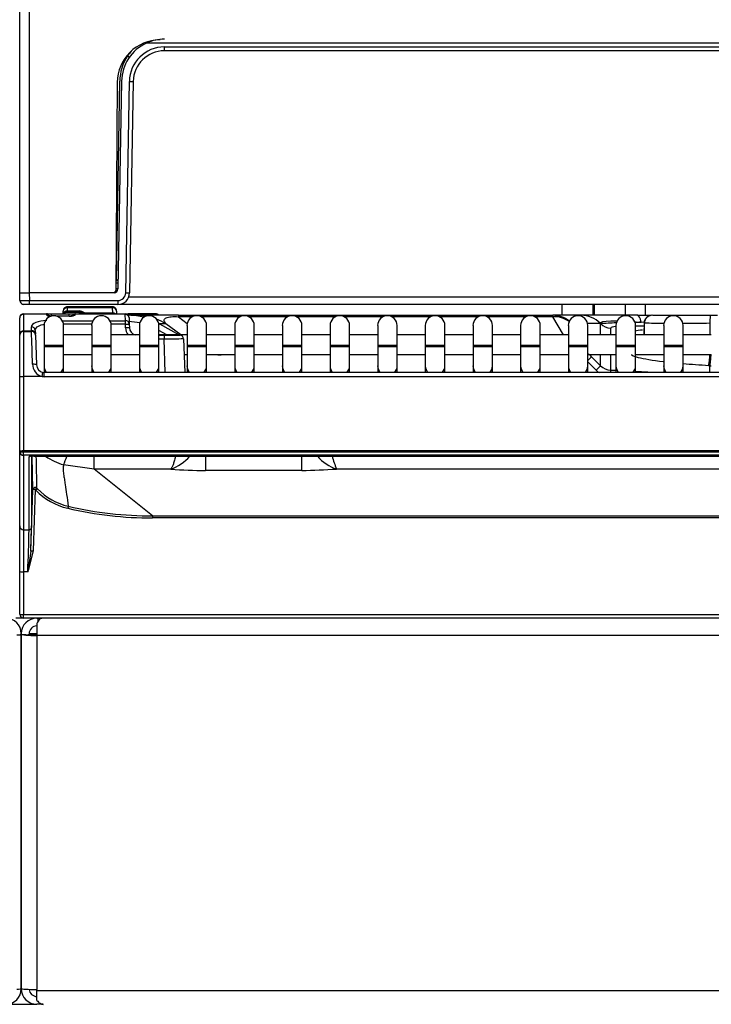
# Model space of a CAD drawing. Header units: millimetres. Extents: x -40 to 419, y 0 to 295.
# Tile 29 of 72: x 92 to 105, y 173 to 192. Entities that reach past the tile are written whole.
import ezdxf
from ezdxf.enums import TextEntityAlignment as Align

# ---------------------------------------------------------------- set-up
doc = ezdxf.new("R2010")
doc.units = ezdxf.units.MM
doc.layers.add('BW4_CTMPLUS_RL', color=7, linetype='Continuous')
doc.layers.add('Standard', color=7, linetype='Continuous')
doc.styles.add('SEACAD_Arial', font='arial.ttf')
doc.dimstyles.new('ISO_(mm)', dxfattribs={"dimtxt": 3, "dimasz": 3, "dimexe": 1.5, "dimexo": 0, "dimgap": 0.75, "dimtad": 1, "dimdec": 0, "dimlfac": 6.666667, "dimtxsty": 'SEACAD_Arial', "dimblk1": '_SE_FILLED', "dimblk2": '_SE_FILLED', "dimsah": 1, "dimcen": 1.5, "dimadec": 0, "dimazin": 0, "dimtfac": 0.5, "dimtmove": 0, "dimatfit": 3, "dimfxl": 1, "dimarcsym": 0})

# ---------------------------------------------------------------- blocks, each defined once
blk = doc.blocks.new('SE')
at = {"layer": 'BW4_CTMPLUS_RL', "color": 7, "linetype": 'Continuous'}
for p, q in [((92, 186.652), (92, 210.022)), ((92.18, 210.022), (92.18, 186.682)), ((137.57, 191.481), (94.438, 191.481)), ((94.784, 191.332), (94.784, 191.406)), ((94.784, 191.406), (137.224, 191.406)), ((94.074, 191.253), (94.074, 191.235)), ((137.224, 191.332), (94.784, 191.332)), ((93.876, 190.723), (93.846, 186.726)), ((93.86, 186.907), (93.925, 190.746)), ((93.959, 190.746), (93.889, 186.755)), ((94.038, 186.678), (94.109, 190.742)), ((94.184, 190.742), (94.113, 186.678)), ((92.004, 186.682), (92.184, 186.682)), ((92.006, 186.53), (92.004, 186.652)), ((93.814, 186.682), (92.184, 186.682)), ((92.184, 186.682), (92.186, 186.531)), ((92.186, 186.457), (92.081, 186.457)), ((92.186, 186.457), (92.186, 186.531)), ((92.186, 186.531), (93.888, 186.531)), ((93.888, 186.457), (92.186, 186.457)), ((93.888, 186.531), (93.888, 186.457)), ((94.034, 186.457), (93.927, 186.457)), ((137.974, 186.457), (94.034, 186.457)), ((94.097, 186.604), (137.911, 186.604)), ((102.425, 186.457), (102.425, 186.247)), ((103.025, 186.247), (103.025, 186.457)), ((103.047, 186.457), (103.047, 186.247)), ((103.647, 186.247), (103.647, 186.457)), ((104.031, 186.247), (104.031, 186.457)), ((92.075, 186.277), (92.075, 186.266)), ((92.075, 186.277), (92.516, 186.277)), ((92.075, 186.266), (92.075, 185.95)), ((92.517, 186.266), (92.075, 186.266)), ((92.517, 186.266), (92.516, 186.277)), ((92.516, 186.277), (92.606, 186.277)), ((92.517, 186.264), (92.517, 186.266)), ((92.606, 186.277), (92.954, 186.277)), ((92.606, 186.277), (92.606, 186.232)), ((92.836, 186.277), (92.838, 186.329)), ((92.838, 186.337), (92.838, 186.329)), ((92.91, 186.322), (93.145, 186.322)), ((92.91, 186.299), (92.91, 186.322)), ((93.145, 186.299), (92.91, 186.299)), ((92.913, 186.393), (92.911, 186.33)), ((92.911, 186.33), (93.145, 186.33)), ((92.913, 186.393), (92.913, 186.409)), ((93.787, 186.409), (92.913, 186.409)), ((93.787, 186.393), (92.913, 186.393)), ((92.954, 186.277), (93.074, 186.277)), ((92.954, 186.232), (92.954, 186.277)), ((93.074, 186.275), (93.071, 186.266)), ((94.028, 186.266), (93.071, 186.266)), ((93.074, 186.277), (94.028, 186.277)), ((93.074, 186.277), (93.074, 186.275)), ((93.145, 186.322), (93.145, 186.33)), ((93.145, 186.299), (93.145, 186.322)), ((93.145, 186.299), (93.145, 186.277)), ((93.145, 186.299), (93.198, 186.299)), ((93.243, 186.292), (93.791, 186.292)), ((93.787, 186.393), (93.787, 186.409)), ((93.791, 186.292), (93.787, 186.393)), ((93.862, 186.329), (93.862, 186.337)), ((93.862, 186.329), (93.864, 186.277)), ((94.028, 186.277), (94.089, 186.277)), ((94.028, 186.266), (94.028, 186.277)), ((94.032, 186.144), (94.028, 186.266)), ((94.615, 186.277), (94.089, 186.277)), ((94.089, 186.244), (94.089, 186.277)), ((92, 186.202), (92, 186.196)), ((92, 185.881), (92, 186.196)), ((92.614, 186.232), (92.607, 186.232)), ((92.953, 186.232), (92.698, 186.232)), ((92.953, 186.229), (92.71, 186.229)), ((92.818, 186.144), (93.41, 186.144)), ((93.386, 186.075), (92.841, 186.075)), ((93.734, 186.144), (94.032, 186.144)), ((94.032, 186.075), (93.758, 186.075)), ((94.032, 186.075), (94.032, 186.144)), ((94.032, 186.075), (94.107, 186.077)), ((94.035, 186.006), (94.032, 186.075)), ((94.214, 186.247), (94.099, 186.247)), ((94.103, 186.204), (94.103, 186.199)), ((94.103, 186.199), (94.107, 186.077)), ((94.107, 186.077), (94.11, 186.009)), ((95.052, 186.247), (94.214, 186.247)), ((94.811, 186.086), (94.69, 186.086)), ((94.69, 186.086), (95.066, 185.87)), ((95.1, 185.87), (94.811, 186.086)), ((95.052, 186.247), (102.249, 186.247)), ((95.052, 186.247), (95.052, 186.22)), ((95.052, 186.22), (95.222, 186.092)), ((95.326, 186.22), (95.052, 186.22)), ((96.243, 186.22), (95.484, 186.22)), ((97.159, 186.22), (96.401, 186.22)), ((98.076, 186.22), (97.317, 186.22)), ((98.992, 186.22), (98.234, 186.22)), ((99.909, 186.22), (99.15, 186.22)), ((100.825, 186.22), (100.067, 186.22)), ((101.742, 186.22), (100.983, 186.22)), ((102.252, 186.22), (101.9, 186.22)), ((102.793, 186.247), (102.249, 186.247)), ((102.252, 186.22), (102.249, 186.247)), ((102.46, 185.87), (102.252, 186.22)), ((103.883, 186.247), (102.793, 186.247)), ((102.92, 186.093), (103.163, 186.093)), ((103.169, 186.087), (103.163, 186.093)), ((103.169, 185.87), (103.169, 186.087)), ((103.883, 186.247), (104.122, 186.247)), ((104.004, 186.111), (103.952, 186.113)), ((104.007, 186.099), (104.004, 185.907)), ((104.011, 186.1), (104.007, 185.87)), ((104.172, 186.247), (105.281, 186.247)), ((105.273, 186.099), (105.273, 185.87)), ((105.281, 186.247), (105.419, 186.247)), ((92, 185.864), (92, 185.881)), ((92.075, 185.95), (92.075, 185.939)), ((92.075, 185.95), (92.227, 185.95)), ((92.075, 185.939), (92.075, 185.071)), ((92.075, 185.939), (92.228, 185.939)), ((92.227, 185.95), (92.225, 186.023)), ((92.3, 185.956), (92.302, 185.883)), ((92.303, 185.867), (92.302, 185.883)), ((92.468, 186.05), (92.468, 185.675)), ((92.843, 185.675), (92.843, 186.05)), ((93.385, 186.05), (93.385, 185.675)), ((93.76, 185.675), (93.76, 186.05)), ((94.11, 186.009), (94.035, 186.006)), ((94.301, 186.05), (94.301, 185.675)), ((94.676, 185.675), (94.676, 186.05)), ((94.829, 185.87), (94.676, 185.958)), ((95.218, 186.05), (95.218, 185.675)), ((95.593, 185.675), (95.593, 186.05)), ((96.134, 186.05), (96.134, 185.675)), ((96.509, 185.675), (96.509, 186.05)), ((97.051, 186.05), (97.051, 185.675)), ((97.426, 185.675), (97.426, 186.05)), ((97.967, 186.05), (97.967, 185.675)), ((98.342, 185.675), (98.342, 186.05)), ((98.884, 186.05), (98.884, 185.675)), ((99.259, 185.675), (99.259, 186.05)), ((99.8, 186.05), (99.8, 185.675)), ((100.175, 185.675), (100.175, 186.05)), ((100.717, 186.05), (100.717, 185.675)), ((101.092, 185.675), (101.092, 186.05)), ((101.633, 186.05), (101.633, 185.675)), ((102.008, 185.675), (102.008, 186.05)), ((102.55, 186.05), (102.55, 185.675)), ((102.925, 185.675), (102.925, 186.05)), ((103.364, 185.87), (103.364, 186.001)), ((103.466, 186.05), (103.466, 185.675)), ((103.841, 185.675), (103.841, 186.05)), ((104.383, 186.05), (104.383, 185.675)), ((104.758, 185.675), (104.758, 186.05)), ((92, 185.075), (92, 185.864)), ((92.303, 185.867), (92.323, 185.293)), ((93.385, 185.87), (92.843, 185.87)), ((94.301, 185.87), (93.76, 185.87)), ((95.218, 185.87), (94.676, 185.87)), ((94.676, 185.864), (94.778, 185.864)), ((94.778, 185.789), (94.676, 185.789)), ((94.778, 185.864), (94.778, 185.789)), ((94.778, 185.864), (95.078, 185.864)), ((94.8, 185.146), (94.778, 185.789)), ((95.153, 185.792), (95.175, 185.146)), ((96.134, 185.87), (95.593, 185.87)), ((97.051, 185.87), (96.509, 185.87)), ((97.967, 185.87), (97.426, 185.87)), ((98.884, 185.87), (98.342, 185.87)), ((99.8, 185.87), (99.259, 185.87)), ((100.717, 185.87), (100.175, 185.87)), ((101.633, 185.87), (101.092, 185.87)), ((102.55, 185.87), (102.008, 185.87)), ((103.466, 185.87), (102.925, 185.87)), ((104.383, 185.87), (103.841, 185.87)), ((105.299, 185.87), (104.758, 185.87)), ((92.468, 185.675), (92.843, 185.675)), ((92.468, 185.675), (92.468, 185.645)), ((92.468, 185.645), (92.843, 185.645)), ((92.468, 185.645), (92.468, 185.275)), ((92.843, 185.645), (92.843, 185.675)), ((92.843, 185.275), (92.843, 185.645)), ((93.385, 185.675), (93.76, 185.675)), ((93.385, 185.675), (93.385, 185.645)), ((93.385, 185.645), (93.76, 185.645)), ((93.385, 185.645), (93.385, 185.275)), ((93.76, 185.645), (93.76, 185.675)), ((93.76, 185.275), (93.76, 185.645)), ((94.301, 185.675), (94.676, 185.675)), ((94.301, 185.675), (94.301, 185.645)), ((94.301, 185.645), (94.676, 185.645)), ((94.301, 185.645), (94.301, 185.275)), ((94.676, 185.645), (94.676, 185.675)), ((94.676, 185.275), (94.676, 185.645)), ((95.218, 185.675), (95.593, 185.675)), ((95.218, 185.675), (95.218, 185.645)), ((95.218, 185.645), (95.593, 185.645)), ((95.218, 185.645), (95.218, 185.275)), ((95.593, 185.645), (95.593, 185.675)), ((95.593, 185.275), (95.593, 185.645)), ((96.134, 185.675), (96.509, 185.675)), ((96.134, 185.675), (96.134, 185.645)), ((96.134, 185.645), (96.509, 185.645)), ((96.134, 185.645), (96.134, 185.275)), ((96.509, 185.645), (96.509, 185.675)), ((96.509, 185.275), (96.509, 185.645)), ((97.051, 185.675), (97.426, 185.675)), ((97.051, 185.675), (97.051, 185.645)), ((97.051, 185.645), (97.426, 185.645)), ((97.051, 185.645), (97.051, 185.275)), ((97.426, 185.645), (97.426, 185.675)), ((97.426, 185.275), (97.426, 185.645)), ((97.967, 185.675), (98.342, 185.675)), ((97.967, 185.675), (97.967, 185.645)), ((97.967, 185.645), (98.342, 185.645)), ((97.967, 185.645), (97.967, 185.275)), ((98.342, 185.645), (98.342, 185.675)), ((98.342, 185.275), (98.342, 185.645)), ((98.884, 185.675), (99.259, 185.675)), ((98.884, 185.675), (98.884, 185.645)), ((98.884, 185.645), (99.259, 185.645)), ((98.884, 185.645), (98.884, 185.275)), ((99.259, 185.645), (99.259, 185.675)), ((99.259, 185.275), (99.259, 185.645)), ((99.8, 185.675), (100.175, 185.675)), ((99.8, 185.675), (99.8, 185.645)), ((99.8, 185.645), (100.175, 185.645)), ((99.8, 185.645), (99.8, 185.275)), ((100.175, 185.645), (100.175, 185.675)), ((100.175, 185.275), (100.175, 185.645)), ((100.717, 185.675), (101.092, 185.675)), ((100.717, 185.675), (100.717, 185.645)), ((100.717, 185.645), (101.092, 185.645)), ((100.717, 185.645), (100.717, 185.275)), ((101.092, 185.645), (101.092, 185.675)), ((101.092, 185.275), (101.092, 185.645)), ((101.633, 185.675), (102.008, 185.675)), ((101.633, 185.675), (101.633, 185.645)), ((101.633, 185.645), (102.008, 185.645)), ((101.633, 185.645), (101.633, 185.275)), ((102.008, 185.645), (102.008, 185.675)), ((102.008, 185.275), (102.008, 185.645)), ((102.55, 185.675), (102.925, 185.675)), ((102.55, 185.675), (102.55, 185.645)), ((102.55, 185.645), (102.925, 185.645)), ((102.55, 185.645), (102.55, 185.275)), ((102.925, 185.645), (102.925, 185.675)), ((102.925, 185.275), (102.925, 185.645)), ((103.466, 185.675), (103.841, 185.675)), ((103.466, 185.675), (103.466, 185.645)), ((103.466, 185.645), (103.841, 185.645)), ((103.466, 185.645), (103.466, 185.275)), ((103.841, 185.645), (103.841, 185.675)), ((103.841, 185.275), (103.841, 185.645)), ((104.383, 185.675), (104.758, 185.675)), ((104.383, 185.675), (104.383, 185.645)), ((104.383, 185.645), (104.758, 185.645)), ((104.383, 185.645), (104.383, 185.275)), ((104.758, 185.645), (104.758, 185.675)), ((104.758, 185.275), (104.758, 185.645)), ((92.843, 185.495), (93.385, 185.495)), ((93.76, 185.495), (94.301, 185.495)), ((95.163, 185.495), (95.218, 185.495)), ((95.593, 185.495), (96.134, 185.495)), ((95.873, 185.495), (95.873, 185.489)), ((96.134, 185.489), (95.873, 185.489)), ((96.509, 185.495), (97.051, 185.495)), ((97.051, 185.489), (96.509, 185.489)), ((97.426, 185.495), (97.967, 185.495)), ((97.967, 185.489), (97.426, 185.489)), ((98.342, 185.495), (98.884, 185.495)), ((98.884, 185.489), (98.342, 185.489)), ((99.259, 185.495), (99.8, 185.495)), ((99.8, 185.489), (99.259, 185.489)), ((100.175, 185.495), (100.717, 185.495)), ((100.717, 185.489), (100.175, 185.489)), ((101.092, 185.495), (101.633, 185.495)), ((101.633, 185.489), (101.092, 185.489)), ((102.008, 185.495), (102.55, 185.495)), ((102.55, 185.489), (102.008, 185.489)), ((102.925, 185.495), (103.466, 185.495)), ((102.925, 185.353), (103.084, 185.194)), ((102.996, 185.449), (102.969, 185.495)), ((102.996, 185.449), (103.169, 185.276)), ((103.169, 185.276), (103.169, 185.495)), ((103.364, 185.189), (103.364, 185.495)), ((103.841, 185.495), (104.383, 185.495)), ((104.758, 185.495), (105.299, 185.495)), ((92.468, 185.275), (92.468, 185.146)), ((92.473, 185.067), (92.473, 185.146)), ((118.108, 185.146), (92.473, 185.146)), ((92.843, 185.146), (92.843, 185.275)), ((93.385, 185.275), (93.385, 185.146)), ((93.76, 185.146), (93.76, 185.275)), ((94.301, 185.275), (94.301, 185.146)), ((94.676, 185.146), (94.676, 185.275)), ((95.218, 185.275), (95.218, 185.146)), ((95.593, 185.146), (95.593, 185.275)), ((96.134, 185.275), (96.134, 185.146)), ((96.509, 185.146), (96.509, 185.275)), ((97.051, 185.275), (97.051, 185.146)), ((97.426, 185.146), (97.426, 185.275)), ((97.967, 185.275), (97.967, 185.146)), ((98.342, 185.146), (98.342, 185.275)), ((98.884, 185.275), (98.884, 185.146)), ((99.259, 185.146), (99.259, 185.275)), ((99.8, 185.275), (99.8, 185.146)), ((100.175, 185.146), (100.175, 185.275)), ((100.717, 185.275), (100.717, 185.146)), ((101.092, 185.146), (101.092, 185.275)), ((101.633, 185.275), (101.633, 185.146)), ((102.008, 185.146), (102.008, 185.275)), ((102.55, 185.275), (102.55, 185.146)), ((102.925, 185.146), (102.925, 185.275)), ((103.466, 185.184), (103.364, 185.189)), ((103.466, 185.275), (103.466, 185.146)), ((103.841, 185.146), (103.841, 185.275)), ((104.193, 185.146), (103.841, 185.164)), ((104.383, 185.275), (104.383, 185.146)), ((104.758, 185.146), (104.758, 185.275)), ((105.272, 185.277), (105.248, 185.278)), ((105.272, 185.146), (105.272, 185.277)), ((92, 183.63), (92, 185.075)), ((92.075, 185.071), (92.075, 183.639)), ((92.43, 185.071), (92.075, 185.071)), ((118.108, 185.067), (92.473, 185.067)), ((92, 182.2), (92, 183.63)), ((92, 183.63), (92, 183.63)), ((92.075, 183.639), (92.075, 183.621)), ((153.725, 183.639), (92.075, 183.639)), ((92.075, 183.556), (92.075, 183.621)), ((92.075, 183.621), (153.725, 183.621)), ((153.725, 183.556), (92.075, 183.556)), ((92.075, 183.556), (92.075, 182.126)), ((92.182, 182.126), (92.182, 183.531)), ((92.227, 183.541), (92.227, 182.169)), ((92.255, 182.895), (92.24, 183.541)), ((92.272, 183.542), (92.272, 183.542)), ((92.272, 183.542), (118.998, 183.542)), ((92.272, 183.542), (118.998, 183.542)), ((93.429, 183.291), (93.429, 183.542)), ((95.573, 183.536), (95.573, 183.264)), ((97.427, 183.264), (97.427, 183.536)), ((93.429, 183.291), (92.845, 183.373)), ((94.904, 183.291), (93.429, 183.291)), ((94.557, 182.39), (93.429, 183.291)), ((97.427, 183.264), (95.573, 183.264)), ((147.697, 183.291), (98.094, 183.291)), ((92.214, 181.714), (92.255, 182.895)), ((92.3, 182.899), (92.259, 181.717)), ((92.312, 182.886), (92.3, 182.899)), ((92.344, 182.912), (92.332, 182.924)), ((94.557, 182.39), (151.243, 182.39)), ((94.557, 182.39), (94.557, 182.351)), ((151.243, 182.351), (94.557, 182.351)), ((92, 181.325), (92, 182.2)), ((92.075, 182.126), (92.182, 182.126)), ((92.075, 182.126), (92.075, 181.316)), ((92.259, 181.717), (92.165, 181.344)), ((92, 181.554), (92, 181.554)), ((92.214, 181.714), (92.155, 181.316)), ((92.214, 181.715), (92.211, 181.665)), ((92, 181.404), (92, 181.404)), ((92, 181.327), (92, 181.327)), ((92, 180.502), (92, 181.325)), ((92.155, 181.316), (92.075, 181.316)), ((92.075, 181.316), (92.075, 180.494)), ((92, 180.607), (92, 180.607)), ((92.075, 180.427), (91.925, 180.427)), ((92, 180.502), (92, 180.502)), ((92, 180.499), (92, 180.502)), ((92.075, 180.494), (92.075, 180.493)), ((92.075, 180.493), (153.725, 180.493)), ((92.075, 180.427), (92.075, 180.493)), ((153.725, 180.427), (92.075, 180.427)), ((92.331, 180.426), (92.351, 180.426)), ((92.351, 180.426), (92.351, 180.361)), ((92.351, 180.426), (92.416, 180.426)), ((92.416, 180.426), (92.428, 180.426)), ((92.593, 180.426), (92.593, 180.427)), ((92.893, 180.427), (92.893, 180.426)), ((92.893, 180.426), (92.893, 180.427)), ((92.331, 180.325), (92.331, 180.09)), ((91.944, 180.107), (92.031, 180.107)), ((92.031, 180.126), (92.031, 180.107)), ((92.031, 180.126), (92.031, 180.107)), ((92.031, 173.302), (92.031, 180.107)), ((92.117, 180.107), (92.031, 180.107)), ((92.031, 180.107), (92.031, 173.302)), ((92.225, 180.113), (92.119, 180.1)), ((92.331, 180.126), (92.181, 180.126)), ((92.181, 180.126), (92.181, 180.107)), ((153.532, 180.09), (92.331, 180.09)), ((92.331, 180.09), (92.331, 173.284)), ((92.331, 173.265), (92.331, 173.284)), ((92.331, 173.265), (153.532, 173.265)), ((92.331, 173.077), (92.331, 173.265)), ((91.731, 173.002), (92.331, 173.002)), ((92.378, 173.002), (92.331, 173.002)), ((92.435, 173.002), (92.378, 173.002)), ((92.452, 173.002), (92.435, 173.002))]:
    blk.add_line(p, q, dxfattribs=at)
for centre, radius, start, end in [((94.701, 190.717), 0.825, 90, 179.5606), ((94.784, 190.732), 0.825, 114.7831, 179), ((94.784, 190.731), 0.675, 90, 179), ((94.784, 190.732), 0.825, 90, 114.7831), ((94.817, 190.74), 0.892, 146.3339, 179.6198), ((94.784, 190.731), 0.87, 136.9697, 144.6264), ((94.542, 191.875), 0.793, 233.8403, 237.0599), ((94.784, 190.732), 0.6, 90, 179), ((94.152, 192.175), 1.433, 268.2507, 271.2493), ((93.814, 186.757), 0.075, 270, 359), ((93.771, 186.727), 0.075, 325.2395, 359.5606), ((93.888, 186.682), 0.225, 270, 359), ((93.888, 186.681), 0.15, 270.0586, 358.9414), ((92.091, 189.638), 3.109, 268.4455, 271.7628), ((92.081, 186.532), 0.075, 181, 211.0286), ((92.078, 186.525), 0.068, 176.0136, 249.445), ((92.081, 186.532), 0.075, 248.2038, 270), ((92.075, 186.202), 0.075, 90, 180), ((92.516, 186.232), 0.045, 2.0076, 90), ((92.91, 186.247), 0.075, 90, 156.4218), ((93.074, 186.232), 0.045, 90, 162.2298), ((93.145, 186.18), 0.15, 48.8323, 90), ((93.145, 186.247), 0.075, 44.427, 90), ((93.252, 186.352), 0.075, 224.427, 270), ((94.028, 186.202), 0.075, 2.0076, 90), ((94.615, 186.202), 0.075, 36.8699, 90), ((92.656, 186.05), 0.188, 0, 180), ((92.955, 186.449), 0.217, 269.5366, 278.0877), ((93.572, 186.05), 0.188, 0, 180), ((94.093, 185.069), 1.178, 75.4162, 89.7193), ((94.005, 184.447), 1.683, 79.6195, 86.7455), ((94.489, 186.05), 0.188, 0, 180), ((95.405, 186.05), 0.188, 0, 180), ((96.322, 186.05), 0.188, 0, 180), ((97.238, 186.05), 0.188, 0, 180), ((98.155, 186.05), 0.188, 0, 180), ((99.071, 186.05), 0.188, 0, 180), ((99.988, 186.05), 0.188, 0, 180), ((100.904, 186.05), 0.188, 0, 180), ((101.821, 186.05), 0.188, 0, 180), ((102.737, 186.05), 0.188, 0, 180), ((104.157, 167.986), 18.128, 92.1852, 93.1254), ((103.654, 186.05), 0.188, 0, 180), ((104.157, 167.986), 18.128, 90.6489, 91.0532), ((104.157, 186.097), 0.15, 89.9998, 178.9999), ((104.167, 186.091), 0.156, 87.4313, 177.019), ((104.684, 829.687), 643.588, 269.940068, 269.973179), ((104.57, 186.05), 0.188, 0, 180), ((104.684, 829.687), 643.588, 270.005091, 270.052383), ((92.075, 185.864), 0.075, 90, 180), ((-2.926, 182.602), 95.212, 1.6283, 2.00832), ((92.228, 185.864), 0.075, 2, 90), ((94.259, 186.014), 0.225, 182.0076, 219.9385), ((94.259, 186.014), 0.15, 182.0076, 254.354), ((95.235, 147.193), 38.599, 90.1229, 90.6797), ((95.078, 185.789), 0.075, 2.0076, 90), ((102.62, 185.071), 0.534, 45.1274, 54.9536), ((104.075, 185.52), 1.197, 348.3344, 358.9342), ((92.497, 185.311), 0.249, 180.7299, 254.3925), ((92.481, 185.3), 0.158, 182.5877, 256.6463), ((92.473, 185.286), 0.141, 258.4781, 269.9593), ((103.382, 185.49), 0.301, 225.097, 266.7523), ((105.35, 186.685), 1.411, 266.8233, 267.9282), ((31.103, 181.897), 61.238, 0.96105, 1.53956), ((93.176, 184.527), 1.2, 235.6238, 254.0014), ((87.327, 185.568), 5.938, 338.3004, 339.9672), ((94.587, 184.166), 0.931, 289.9165, 317.5585), ((98.405, 184.159), 0.922, 222.4042, 250.2857), ((99.7, 183.987), 1.75, 194.8395, 203.4375), ((95.524, 190.277), 7.013, 264.9326, 270.404), ((97.181, 197.384), 14.122, 270.9983, 273.7081), ((92.3, 182.893), 0.045, 43.5092, 177.8181), ((93.21, 183.755), 1.25, 224.0599, 256.8056), ((93.206, 183.742), 1.197, 223.9364, 256.9027), ((93.329, 182.453), 0.413, 162.5666, 168.0582), ((94.56, 189.588), 7.237, 256.9386, 269.9737), ((94.559, 189.57), 7.18, 256.9252, 269.9834), ((35.024, 183.583), 57.176, 357.7275, 358.5394), ((80.19, 185.623), 12.717, 340.2019, 340.3332), ((91.731, 180.126), 0.3, 0, 90), ((92.075, 180.502), 0.075, 182.0076, 270), ((92.331, 180.126), 0.3, 90, 180), ((93.126, 180.352), 0.075, 90, 96.9797), ((92.331, 180.126), 0.15, 90, 180), ((92.122, 180.97), 0.863, 269.7192, 275.4437), ((91.731, 173.302), 0.3, 270, 0), ((92.331, 173.302), 0.3, 180, 270), ((92.331, 173.302), 0.15, 184.8202, 270)]:
    blk.add_arc(centre, radius, start, end, dxfattribs=at)
for centre, major_axis, ratio, start_param, end_param in [((94.038, 186.679), (0.075, -0.0013), 0.013088, 4.712617, 6.283185), ((92.075, 186.196), (0.075, 0), 0.927184, 1.570796, 3.141593), ((92.517, 186.224), (0.045, 0.0016), 0.927104, 0.243761, 1.538309), ((92.607, 186.264), (-0.0901, 0.0004), 0.387555, 0.015234, 1.579635), ((92.517, 186.222), (0.045, 0.0016), 0.927104, 0.282239, 1.538309), ((92.911, 186.262), (0.075, -0.0026), 0.894317, 1.602136, 2.968029), ((92.913, 186.326), (0.075, -0.0026), 0.894317, 1.602136, 3.141593), ((92.91, 186.247), (0.075, -0.0026), 0.699781, 1.595322, 2.583625), ((92.954, 186.275), (-0.12, -0.001), 0.38754, 1.557708, 2.920948), ((93.074, 186.231), (-0.045, 0.0016), 0.989056, 4.747046, 5.988135), ((93.071, 186.224), (0.039, -0.0224), 0.906527, 2.049955, 3.146111), ((93.243, 186.36), (0.0494, 0.0565), 0.796326, 3.141593, 3.973709), ((93.787, 186.326), (-0.075, -0.0026), 0.894317, 3.141593, 4.68105), ((93.791, 186.225), (0.075, 0.0026), 0.894317, 0.830172, 1.539457), ((94.028, 186.196), (0.075, 0.0026), 0.927104, 0, 1.538309), ((92.525, 186.023), (0.3, -0.002), 0.403684, 1.587641, 3.158437), ((92.607, 186.187), (0, -0.045), 0.002042, 3.141593, 3.404366), ((92.953, 186.187), (0, -0.045), 0.002042, 3.115595, 3.525566), ((94.032, 186.075), (0.075, 0.0026), 0.927104, 0, 1.538309), ((94.099, 186.127), (0, 0.12), 0.650613, 0, 0.132611), ((94.214, 185.047), (0, 1.2), 0.996195, 6.102833, 6.283185), ((94.214, 185.047), (0, 1.2), 0.996195, 5.759587, 5.926001), ((94.631, 185.982), (0.06, 0.104), 0.008708, 0.043593, 0.700485), ((102.249, 185.722), (0, -0.525), 0.996155, 2.479194, 3.141593), ((102.252, 185.707), (0.451, 0.269), 0.96994, 0.400583, 1.046785), ((102.793, 185.722), (0, -0.525), 0.996155, 2.356194, 3.141593), ((103.38, 186.299), (-0.3, 0), 0.996184, 0.789236, 1.518652), ((103.883, 185.722), (0, -0.525), 0.197588, 2.411007, 3.141593), ((104.122, 185.722), (0, -0.525), 0.056922, 2.922753, 3.141593), ((105.281, 186.097), (0, 0.15), 0.056912, 0, 1.553343), ((92.075, 185.881), (-0.075, 0), 0.927184, 4.712389, 6.283185), ((92.225, 185.953), (0.075, 0.0026), 0.927105, 0, 1.538432), ((92.227, 185.881), (0.075, 0.0026), 0.927105, 0, 1.538432), ((105.163, 185.813), (1.798, -0.188), 0.073777, 2.811521, 3.149316), ((105.163, 185.813), (1.798, -0.188), 0.073777, -3.995983, -3.879083), ((95.786, 186.844), (1.095, -0.886), 0.937439, 5.333131, 5.424414), ((102.911, 185.364), (0.0848, 0.085), 0.012327, 0.061993, 1.403006), ((105.284, 185.5), (-0.013, -0.225), 0.042611, 0.087471, 1.555832), ((92.248, 185.29), (0.075, 0.0026), 0.234798, 0, 1.562597), ((92.43, 185.075), (-0.015, -0.0735), 0.010479, 1.519495, 3.152127), ((92.656, 185.275), (-0.188, 0), 0.984808, 0, 0.779927), ((92.656, 185.275), (-0.188, 0), 0.984808, 2.361666, 3.141593), ((93.572, 185.275), (0.188, 0), 0.984808, 3.141593, 3.921519), ((93.572, 185.275), (0.188, 0), 0.984808, 5.503259, 6.283185), ((94.489, 185.275), (-0.188, 0), 0.984808, 0, 0.779927), ((94.489, 185.275), (-0.188, 0), 0.984808, 2.361666, 3.141593), ((95.405, 185.275), (-0.188, 0), 0.984808, 0, 0.779927), ((95.405, 185.275), (-0.188, 0), 0.984808, 2.361666, 3.141593), ((96.322, 185.275), (0.188, 0), 0.984808, 3.141593, 3.921519), ((96.322, 185.275), (0.188, 0), 0.984808, 5.503259, 6.283185), ((97.238, 185.275), (-0.188, 0), 0.984808, 0, 0.779927), ((97.238, 185.275), (-0.188, 0), 0.984808, 2.361666, 3.141593), ((98.155, 185.275), (-0.188, 0), 0.984808, 0, 0.779927), ((98.155, 185.275), (-0.188, 0), 0.984808, 2.361666, 3.141593), ((99.071, 185.275), (-0.188, 0), 0.984808, 0, 0.779927), ((99.071, 185.275), (-0.188, 0), 0.984808, 2.361666, 3.141593), ((99.988, 185.275), (-0.188, 0), 0.984808, 0, 0.779927), ((99.988, 185.275), (-0.188, 0), 0.984808, 2.361666, 3.141593), ((100.904, 185.275), (-0.188, 0), 0.984808, 0, 0.779927), ((100.904, 185.275), (-0.188, 0), 0.984808, 2.361666, 3.141593), ((101.821, 185.275), (-0.188, 0), 0.984808, 0, 0.779927), ((101.821, 185.275), (-0.188, 0), 0.984808, 2.361666, 3.141593), ((102.737, 185.275), (-0.187, 0), 0.984808, 0, 0.779927), ((102.737, 185.275), (-0.187, 0), 0.984808, 2.361666, 3.141593), ((103.084, 185.192), (0.0848, 0.085), 0.012327, 0.061993, 1.558441), ((103.38, 185.493), (0, -0.422), 0.994661, 5.501625, 5.68051), ((103.358, 185.07), (0.006, 0.12), 0.000915, 0.087266, 0.884811), ((103.654, 185.275), (0.188, 0), 0.984808, 3.141593, 3.921519), ((103.654, 185.275), (0.188, 0), 0.984808, 5.503259, 6.283185), ((104.57, 185.275), (0.188, 0), 0.984808, 3.141593, 3.921519), ((104.57, 185.275), (0.188, 0), 0.984808, 5.503259, 6.283185), ((92.075, 185.075), (-0.075, 0), 0.052336, 0, 1.570796), ((92.472, 185.303), (0.007, -0.236), 0.952321, 6.062478, 6.254557), ((92.075, 183.63), (-0.075, 0), 0.1256, 4.712389, 6.283185), ((92.075, 183.63), (0.075, 0), 0.123749, 1.570796, 3.141593), ((92.075, 183.63), (-0.075, 0), 0.121869, 0, 1.570796), ((92.075, 183.63), (0.075, 0), 0.992546, 3.141593, 4.712389), ((92.272, 183.531), (-0.0901, -0.0001), 0.123668, 4.706097, 6.283089), ((92.182, 183.576), (0.045, 0), 0.992546, 4.712389, 5.311007), ((92.3, 182.893), (-0.045, 0.0016), 0.121796, 4.716571, 6.278804), ((92.075, 182.2), (0.075, 0), 0.992546, 3.141593, 4.712389), ((92.182, 182.17), (0.045, 0), 0.992546, 4.712389, 6.247499), ((92.192, 181.201), (0.035, 0.975), 0.004346, -1.017327, -0.122019), ((92.075, 181.325), (0.075, 0), 0.121869, 3.141593, 4.712389), ((92.075, 180.503), (-0.075, -0.0013), 0.121832, 0.002135, 1.568662), ((92.075, 180.502), (0.075, 0.0026), 0.121796, 3.141593, 4.70812), ((92.331, 180.126), (-0.3, 0), 0.121869, 0.785398, 1.570796), ((92.331, 180.126), (-0.15, 0), 0.121869, 0.785398, 1.570796), ((92.331, 173.321), (-0.3, 0), 0.121869, 0.785398, 1.570796)]:
    blk.add_ellipse(centre, major_axis=major_axis, ratio=ratio, start_param=start_param, end_param=end_param, dxfattribs=at)
for points, knots in [([(93.891, 186.862), (93.891, 186.862), (93.886, 186.862), (93.869, 186.862), (93.858, 186.862), (93.846, 186.862)], [0, 0, 0, 0, 0.5, 0.5, 1, 1, 1, 1]), ([(93.893, 186.951), (93.892, 186.94), (93.888, 186.928), (93.87, 186.911), (93.858, 186.907), (93.848, 186.907)], [0, 0, 0, 0, 0.496958, 0.496958, 1, 1, 1, 1]), ([(93.889, 186.755), (93.889, 186.755), (93.885, 186.755), (93.867, 186.755), (93.855, 186.756), (93.844, 186.756)], [0, 0, 0, 0, 0.502994, 0.502994, 1, 1, 1, 1]), ([(92.913, 186.409), (92.903, 186.408), (92.885, 186.406), (92.86, 186.389), (92.842, 186.364), (92.84, 186.346), (92.838, 186.336)], [0, 0, 0, 0, 0.240768, 0.500308, 0.759655, 1, 1, 1, 1]), ([(93.862, 186.336), (93.861, 186.346), (93.858, 186.364), (93.84, 186.389), (93.815, 186.406), (93.797, 186.408), (93.787, 186.409)], [0, 0, 0, 0, 0.240345, 0.499692, 0.759232, 1, 1, 1, 1]), ([(92.3, 185.956), (92.298, 185.988), (92.339, 186.042), (92.431, 186.068), (92.473, 186.072)], [0, 0, 0, 0, 0.5, 0.8646326, 0.8646326, 0.8646326, 0.8646326]), ([(92.607, 186.232), (92.601, 186.233), (92.592, 186.233), (92.578, 186.234), (92.569, 186.236), (92.562, 186.237), (92.56, 186.237), (92.559, 186.237)], [0, 0, 0, 0, 0.15738, 0.304028, 0.4402311, 0.567716, 0.7326066, 0.7326066, 0.7326066, 0.7326066]), ([(93.032, 186.246), (93.032, 186.246), (93.031, 186.246), (93.023, 186.242), (93.01, 186.239), (92.998, 186.236), (92.989, 186.235), (92.985, 186.234)], [0.0842386, 0.0842386, 0.0842386, 0.0842386, 0.2176737, 0.5048116, 0.6809009, 0.880212, 1, 1, 1, 1]), ([(103.163, 186.093), (103.16, 186.12), (103.248, 186.141), (103.445, 186.141), (103.492, 186.14)], [0, 0, 0, 0, 0.5, 0.6390251, 0.6390251, 0.6390251, 0.6390251]), ([(104.376, 185.352), (104.168, 185.377), (103.86, 185.428), (103.764, 185.476), (103.768, 185.496)], [0.2719151, 0.2719151, 0.2719151, 0.2719151, 0.5000001, 0.6938588, 0.6938588, 0.6938588, 0.6938588]), ([(94.995, 183.538), (94.993, 183.528), (94.984, 183.486), (94.97, 183.435), (94.955, 183.388), (94.944, 183.357), (94.932, 183.333), (94.922, 183.316), (94.915, 183.306), (94.91, 183.299), (94.904, 183.294), (94.904, 183.292), (94.904, 183.291)], [0.4642417, 0.4642417, 0.4642417, 0.4642417, 0.5021451, 0.6276814, 0.6904496, 0.7532177, 0.8159859, 0.878754, 0.9101381, 0.9415221, 0.9729062, 0.999544, 0.999544, 0.999544, 0.999544]), ([(92.845, 183.373), (92.844, 183.368), (92.841, 183.357), (92.838, 183.341), (92.837, 183.323), (92.836, 183.305), (92.836, 183.278), (92.839, 183.24), (92.847, 183.177), (92.859, 183.094), (92.878, 182.966), (92.905, 182.793), (92.924, 182.653), (92.935, 182.577)], [0, 0, 0, 0, 0.023084, 0.047126, 0.072126, 0.098085, 0.125004, 0.182872, 0.25, 0.368637, 0.5, 0.728707, 1, 1, 1, 1]), ([(92.332, 182.924), (92.331, 182.925), (92.327, 182.922), (92.316, 182.913), (92.308, 182.906), (92.3, 182.899)], [0, 0, 0, 0, 0.5, 0.5, 1, 1, 1, 1]), ([(92.312, 182.886), (92.32, 182.893), (92.328, 182.9), (92.339, 182.91), (92.343, 182.912), (92.344, 182.912)], [0, 0, 0, 0, 0.5, 0.5, 1, 1, 1, 1]), ([(92.214, 181.714), (92.214, 181.715), (92.219, 181.716), (92.235, 181.718), (92.247, 181.718), (92.259, 181.717)], [0, 0, 0, 0, 0.5, 0.5, 1, 1, 1, 1]), ([(92.428, 180.426), (92.412, 180.426), (92.396, 180.417), (92.363, 180.382), (92.347, 180.357), (92.331, 180.325)], [0, 0, 0, 0, 0.5, 0.5, 1, 1, 1, 1]), ([(92.031, 180.107), (92.031, 180.105), (92.023, 180.104), (91.993, 180.101), (91.971, 180.1), (91.943, 180.1)], [0, 0, 0, 0, 0.5, 0.5, 1, 1, 1, 1]), ([(92.119, 180.1), (92.091, 180.1), (92.069, 180.101), (92.039, 180.104), (92.031, 180.105), (92.031, 180.107)], [0, 0, 0, 0, 0.5, 0.5, 1, 1, 1, 1]), ([(91.943, 173.295), (91.971, 173.295), (91.993, 173.296), (92.023, 173.298), (92.031, 173.3), (92.031, 173.302)], [0, 0, 0, 0, 0.5, 0.5, 1, 1, 1, 1]), ([(92.031, 173.302), (92.031, 173.3), (92.039, 173.298), (92.069, 173.296), (92.091, 173.295), (92.119, 173.295)], [0, 0, 0, 0, 0.5, 0.5, 1, 1, 1, 1]), ([(92.331, 173.077), (92.351, 173.053), (92.371, 173.034), (92.412, 173.008), (92.432, 173.001), (92.452, 173.001)], [0, 0, 0, 0, 0.5, 0.5, 1, 1, 1, 1])]:
    blk.add_open_spline(points, degree=3, knots=knots, dxfattribs=at)
for points in [[(94.811, 186.086), (94.786, 186.115), (94.767, 186.162), (94.809, 186.204), (94.908, 186.222), (94.997, 186.223), (95.052, 186.22)], [(103.822, 186.123), (103.864, 186.12), (103.907, 186.116), (103.952, 186.113)], [(103.833, 185.949), (103.868, 185.958), (103.917, 185.965), (103.978, 185.971)], [(104.004, 185.923), (104, 185.902), (103.997, 185.883), (103.994, 185.866)], [(105.248, 185.278), (105.078, 185.288), (104.911, 185.3), (104.754, 185.314)]]:
    blk.add_open_spline(points, degree=3, dxfattribs=at)
blk = doc.blocks.new('DMBLK71')
at = {"layer": 'Standard', "linetype": 'Continuous'}
for points in [[(53.015, 147.277), (53.015, 148.277), (50.015, 147.777)], [(150.815, 147.277), (153.815, 147.777), (150.815, 148.277)]]:
    blk.add_hatch(color=7, dxfattribs=at).paths.add_polyline_path(points)
at = {"layer": 'Standard', "color": 7, "linetype": 'Continuous'}
for p, q in [((50.015, 186.652), (50.015, 146.277)), ((153.815, 180.607), (153.815, 146.277)), ((50.015, 147.777), (153.815, 147.777))]:
    blk.add_line(p, q, dxfattribs=at)
at = {"layer": 'Standard', "color": 7, "linetype": 'Continuous', "style": 'SEACAD_Arial'}
blk.add_text('692', height=3, dxfattribs=at).set_placement((98.393, 151.527), align=Align.TOP_LEFT)
blk = doc.blocks.new('_SE_FILLED')
at = {"color": 0}
blk.add_line((0, 0), (-1, 0), dxfattribs=at)
blk.add_solid([(0, 0), (-1, -0.1665), (-1, 0.1665), (0, 0)], dxfattribs=at)
blk = doc.blocks.new('DMBLK72')
at = {"layer": 'Standard', "linetype": 'Continuous'}
for points in [[(40.054, 265.633), (41.054, 265.633), (40.554, 268.633)], [(40.054, 174.877), (40.554, 171.877), (41.054, 174.877)]]:
    blk.add_hatch(color=7, dxfattribs=at).paths.add_polyline_path(points)
at = {"layer": 'Standard', "color": 7, "linetype": 'Continuous'}
for p, q in [((96.129, 268.633), (39.054, 268.633)), ((40.554, 268.633), (40.554, 171.877)), ((54.455, 171.877), (39.054, 171.877))]:
    blk.add_line(p, q, dxfattribs=at)
at = {"layer": 'Standard', "color": 7, "linetype": 'Continuous', "style": 'SEACAD_Arial'}
blk.add_text('645', height=3, rotation=90, dxfattribs=at).set_placement((36.804, 216.733), align=Align.TOP_LEFT)

msp = doc.modelspace()

# ---------------------------------------------------------------- block references
at = {"layer": 'Standard'}
msp.add_blockref('SE', (0, 0), dxfattribs=at)

# ---------------------------------------------------------------- dimensions: what is measured, and where the dimension line sits
at = {"layer": 'Standard', "color": 7, "linetype": 'Continuous'}
dim = msp.add_linear_dim(base=(40.5543, 171.8767), p1=(96.1291, 268.6328), p2=(54.4551, 171.8767), angle=90, text='\\A1;<>', dimstyle='ISO_(mm)', dxfattribs=at)
dim.commit()
dim.dimension.update_dxf_attribs({"geometry": 'DMBLK72', "text_midpoint": (40.5543, 220.2547), "dimtype": 160})
dim = msp.add_linear_dim(base=(153.8151, 147.7774), p1=(50.0151, 186.6517), p2=(153.8151, 180.6067), text='\\A1;<>', dimstyle='ISO_(mm)', override={"dimdec": 2}, dxfattribs=at)
dim.commit()
dim.dimension.update_dxf_attribs({"geometry": 'DMBLK71', "text_midpoint": (101.9151, 147.7774), "dimtype": 160})

doc.saveas('drawing.dxf')
